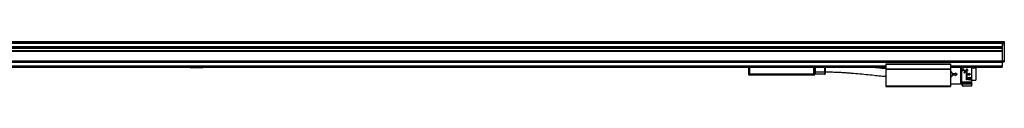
# Model space of a CAD drawing. Header units: millimetres. Extents: x -741 to 2998, y 394 to 730.
# Tile 18 of 18: x 2084 to 2998, y 539 to 581. Entities that reach past the tile are written whole.
import ezdxf

# ---------------------------------------------------------------- set-up
doc = ezdxf.new("R2010")
doc.units = ezdxf.units.MM

# ---------------------------------------------------------------- blocks, each defined once
blk = doc.blocks.new('Drawing View6')
at = {"color": 7, "linetype": 'Continuous', "lineweight": 25}
for p, q in [((-1387.88, 25.44), (108.12, 25.44)), ((-1387.88, 25.25), (108.12, 25.25)), ((-1387.88, 24.17), (108.12, 24.17)), ((-1387.88, 23.72), (108.12, 23.72)), ((-1387.88, 20.77), (108.12, 20.77)), ((-1387.88, 20.52), (108.12, 20.52)), ((-1387.88, 19.62), (108.12, 19.62)), ((-1387.88, 19.37), (108.12, 19.37)), ((-1387.88, 19.28), (108.12, 19.28)), ((-1387.88, 19.03), (108.12, 19.03)), ((108.12, 25.44), (110.12, 25.44)), ((108.12, 25.44), (108.12, 25.25)), ((108.12, 25.44), (108.12, 25.25)), ((108.12, 25.25), (110.12, 25.25)), ((108.12, 25.25), (108.12, 25.25)), ((108.12, 25.25), (108.12, 24.17)), ((108.12, 24.17), (110.12, 24.17)), ((108.12, 24.17), (108.12, 23.72)), ((108.12, 23.72), (108.12, 7.36)), ((108.12, 23.72), (110.12, 23.72)), ((108.12, 23.72), (108.12, 20.77)), ((108.12, 20.52), (108.12, 19.62)), ((110.12, 25.44), (110.12, 25.25)), ((110.12, 25.25), (110.12, 24.17)), ((110.13, 24.36), (110.12, 24.36)), ((110.12, 24.17), (110.12, 23.72)), ((110.12, 23.72), (110.12, 7.36)), ((110.12, 21.36), (110.13, 21.36)), ((110.13, 23.86), (110.13, 24.36)), ((110.13, 21.36), (110.13, 23.86)), ((-1387.88, 16.91), (108.12, 16.91)), ((-1387.88, 16.66), (108.12, 16.66)), ((-1387.88, 16.57), (108.12, 16.57)), ((-1387.88, 16.32), (108.12, 16.32)), ((108.12, 16.32), (108.12, 7.36)), ((-1387.88, 7.36), (108.12, 7.36)), ((-1387.88, 6.36), (108.12, 6.36)), ((-1387.88, 6.16), (108.12, 6.16)), ((-1279.88, 2.75), (0.12, 2.75)), ((-1279.88, 2.55), (0.12, 2.55)), ((-1279.88, 2.35), (0.12, 2.35)), ((-1279.88, 1.55), (0.12, 1.55)), ((-1279.88, 1.35), (0.12, 1.35)), ((-645.62, 1.06), (-634.14, 1.06)), ((-127.38, 1.35), (-127.38, -5.08)), ((-126.38, 1.35), (-126.38, -5.08)), ((-66.78, -5.08), (-66.78, 1.35)), ((-65.78, -5.08), (-65.78, 1.35)), ((-65.48, 1.35), (-65.48, -3.44)), ((-65.28, -3.14), (-65.28, 1.35)), ((-65.08, -3.14), (-65.08, 1.35)), ((-56.68, 1.35), (-56.68, -3.14)), ((-56.18, 1.35), (-56.18, -3.14)), ((0.12, 4.55), (0.12, 4.35)), ((0.12, 4.55), (60.12, 4.55)), ((0.12, 4.35), (0.12, 0.05)), ((0.12, 4.35), (60.12, 4.35)), ((0.12, 0.05), (60.12, 0.05)), ((0.12, 0.05), (0.12, -0.15)), ((60.12, 4.55), (60.12, 4.35)), ((60.12, 4.35), (60.12, 0.05)), ((60.12, 2.75), (108.12, 2.75)), ((60.12, 2.55), (108.12, 2.55)), ((60.12, 2.35), (108.12, 2.35)), ((60.12, 1.55), (108.12, 1.55)), ((60.12, 1.35), (108.12, 1.35)), ((60.12, 0.05), (60.12, -0.15)), ((69.85, -14.14), (69.85, 1.35)), ((70.3, 1.35), (70.3, -14.09)), ((70.4, 1.35), (70.4, -14.21)), ((71.05, 0.03), (71.05, -2.04)), ((71.05, 0.03), (72.4, 0.03)), ((72.4, -1.68), (72.4, 0.03)), ((75.19, 0.03), (74.89, -0.49)), ((75.19, 0.03), (75.49, -0.49)), ((80.12, -13.91), (80.12, 1.35)), ((83.65, 0.41), (80.12, 0.41)), ((83.65, 0.41), (83.65, -10.69)), ((108.12, 7.36), (110.12, 7.36)), ((108.12, 7.36), (108.12, 6.36)), ((108.12, 6.36), (110.12, 6.36)), ((108.12, 6.36), (108.12, 6.16)), ((108.12, 6.16), (108.12, 2.75)), ((108.12, 2.75), (108.12, 2.55)), ((108.12, 2.55), (108.12, 2.35)), ((108.12, 2.35), (108.12, 1.55)), ((108.12, 1.55), (108.12, 1.35)), ((110.12, 7.36), (110.12, 6.36)), ((-126.38, -5.08), (-127.38, -5.08)), ((-126.38, -5.21), (-127.37, -5.21)), ((-127.37, -5.21), (-127.29, -5.5)), ((-127.29, -5.5), (-126.38, -5.5)), ((-127.09, -5.64), (-126.38, -5.64)), ((-66.78, -5.08), (-126.38, -5.08)), ((-126.38, -5.08), (-126.38, -5.21)), ((-66.78, -5.21), (-126.38, -5.21)), ((-126.38, -5.21), (-126.38, -5.5)), ((-126.38, -5.5), (-66.84, -5.5)), ((-126.38, -5.64), (-126.38, -5.5)), ((-126.38, -5.64), (-66.84, -5.64)), ((-66.77, -5.21), (-66.84, -5.5)), ((-66.78, -5.08), (-66.78, -5.21)), ((-66.77, -5.21), (-66.78, -5.21)), ((-65.8, -5.21), (-65.88, -5.5)), ((-65.8, -5.21), (-65.8, -5.21)), ((-65.79, -5.14), (-65.78, -5.08)), ((-65.48, -3.44), (-65.78, -3.44)), ((-65.48, -3.64), (-65.78, -3.64)), ((-65.48, -3.44), (-65.28, -3.44)), ((-65.48, -3.44), (-65.48, -3.64)), ((-65.28, -3.14), (-65.08, -3.14)), ((-65.28, -4.94), (-65.28, -3.14)), ((-65.08, -5.14), (-65.08, -3.14)), ((-56.68, -3.14), (-65.08, -3.14)), ((-56.68, -5.14), (-65.08, -5.14)), ((-56.18, -3.14), (-56.68, -3.14)), ((-56.68, -3.14), (-56.68, -5.14)), ((-56.18, -3.14), (-56.18, -4.64)), ((0.12, -0.15), (60.12, -0.15)), ((0.12, -0.15), (0.12, -0.35)), ((0.12, -0.35), (60.12, -0.35)), ((0.12, -0.35), (0.12, -15.9)), ((60.12, -0.15), (60.12, -0.35)), ((60.12, -0.35), (60.12, -15.9)), ((61.85, -4), (61.85, -6.28)), ((62.35, -4.39), (62.35, -5.89)), ((62.35, -4.39), (64.85, -4.39)), ((64.85, -5.89), (62.35, -5.89)), ((64.85, -3.69), (64.85, -4.39)), ((64.85, -3.69), (66.35, -5.14)), ((66.35, -5.14), (64.85, -6.59)), ((64.85, -5.89), (64.85, -6.59)), ((69.85, -5.07), (70.3, -5.07)), ((72.71, -2.04), (71.05, -2.04)), ((72.4, -1.68), (72.71, -1.68)), ((72.4, -3.48), (72.4, -3.84)), ((72.4, -3.48), (72.71, -3.48)), ((72.71, -3.84), (72.4, -3.84)), ((74.89, -0.49), (74.16, -1.77)), ((74.65, -1.77), (74.16, -1.77)), ((74.65, -1.77), (74.65, -10.33)), ((75.49, -0.49), (76.23, -1.77)), ((76.23, -1.77), (75.73, -1.77)), ((75.73, -4.6), (75.73, -1.77)), ((75.73, -4.6), (77.08, -4.6)), ((77.08, -5.68), (75.73, -5.68)), ((75.73, -10.33), (75.73, -5.68)), ((76.63, -8.26), (78.21, -8.26)), ((76.63, -8.26), (76.63, -10.33)), ((77.08, -4.11), (77.08, -4.6)), ((77.08, -4.11), (78.88, -5.14)), ((78.88, -5.14), (77.08, -6.18)), ((77.08, -5.68), (77.08, -6.18)), ((78.21, -8.62), (77.71, -8.62)), ((77.71, -9.97), (77.71, -8.62)), ((0.12, -15.9), (60.12, -15.9)), ((0.12, -15.9), (0.12, -16.65)), ((0.12, -16.65), (60.12, -16.65)), ((60.12, -14.14), (69.85, -14.14)), ((60.12, -15.9), (60.12, -16.65)), ((69.85, -12.29), (70.3, -12.29)), ((71.57, -16.05), (70.3, -14.09)), ((70.4, -14.21), (71.58, -16.05)), ((70.67, -12.9), (70.67, -13.16)), ((79.82, -14.19), (70.73, -14.19)), ((71.84, -15.89), (70.73, -14.19)), ((79.02, -12.48), (71.42, -12.48)), ((71.42, -12.48), (71.42, -12.75)), ((71.42, -12.75), (79.02, -12.75)), ((71.42, -13.02), (79.02, -13.02)), ((79.02, -13.61), (71.42, -13.61)), ((71.42, -13.63), (79.02, -13.63)), ((71.84, -15.89), (79.82, -15.89)), ((79.82, -16.19), (71.84, -16.19)), ((75.73, -10.33), (74.65, -10.33)), ((78.21, -10.33), (76.63, -10.33)), ((77.71, -9.97), (78.21, -9.97)), ((79.02, -12.75), (79.02, -12.48)), ((79.77, -13.16), (79.77, -12.9)), ((79.82, -15.89), (79.82, -14.19)), ((80.12, -10.69), (83.65, -10.69)), ((80.12, -15.89), (80.12, -13.91))]:
    blk.add_line(p, q, dxfattribs=at)
at = {"color": 7, "linetype": 'Continuous', "lineweight": 25, "flags": 128}
for points in [[(-66.84, -5.64), (-66.84, -5.64), (-66.84, -5.63), (-66.84, -5.62), (-66.84, -5.6), (-66.84, -5.58), (-66.84, -5.56), (-66.84, -5.53), (-66.84, -5.5)], [(71.58, -16.05), (71.58, -16.05), (71.58, -16.05), (71.58, -16.05), (71.57, -16.05), (71.57, -16.05), (71.57, -16.05), (71.57, -16.05), (71.57, -16.05)], [(71.82, -16.19), (71.82, -16.19), (71.82, -16.19), (71.82, -16.19), (71.82, -16.19), (71.83, -16.19), (71.83, -16.19), (71.83, -16.19), (71.84, -16.19)], [(71.84, -15.89), (71.84, -15.94), (71.84, -16), (71.84, -16.05), (71.84, -16.1), (71.84, -16.14), (71.84, -16.16), (71.84, -16.18), (71.84, -16.19)], [(79.82, -16.19), (79.82, -16.18), (79.82, -16.16), (79.82, -16.14), (79.82, -16.1), (79.82, -16.05), (79.82, -16), (79.82, -15.94), (79.82, -15.89)], [(79.82, -15.89), (79.88, -15.89), (79.93, -15.89), (79.98, -15.89), (80.03, -15.89), (80.07, -15.89), (80.1, -15.89), (80.11, -15.89), (80.12, -15.89)]]:
    blk.add_lwpolyline(points, dxfattribs=at)
at = {"color": 7, "linetype": 'Continuous', "lineweight": 25}
for centre, radius, start, end in [((-643.25, 4.79), 4.43, 233.5201, 237.59666), ((-636.52, 4.79), 4.43, 302.40334, 306.4799), ((-126.88, -5.08), 0.5, 180, 195), ((-127.09, -5.44), 0.2, 195, 270), ((-81.24, -3.27), 14.6, 352.36768, 352.87979), ((-66.07, -5.44), 0.2, 270, 344.99728), ((-66.28, -5.08), 0.5, 344.99728, 0), ((-66.27, -5.08), 0.492, 344.9975, 352.59764), ((-65.48, -3.84), 0.2, 0, 90), ((-65.08, -4.94), 0.2, 180, 270), ((-56.68, -4.64), 0.5, 270, 0), ((71.82, -15.89), 0.3, 212.97823, 269.9999), ((71.84, -15.89), 0.3, 212.9133, 269.99153), ((79.82, -15.89), 0.3, 270, 0)]:
    blk.add_arc(centre, radius, start, end, dxfattribs=at)
for points, knots in [([(0, 0), (-1.25, 0.11), (-5.07, 0.45), (-9.73, 0.93), (-13.15, 1.27), (-14, 1.35)], [0, 0, 0, 0, 0.266739, 0.817908, 1, 1, 1, 1]), ([(79.82, -0.59), (79.82, 0.03), (79.82, 0.75), (79.82, 1.27), (79.82, 1.35)], [0, 0, 0, 0, 0.852025, 1, 1, 1, 1]), ([(-66.84, -5.5), (-66.77, -5.5), (-66.63, -5.51), (-66.44, -5.51), (-66.26, -5.52), (-66.08, -5.52), (-65.92, -5.51), (-65.89, -5.5), (-65.88, -5.5)], [0, 0, 0, 0, 0.139968, 0.27569, 0.407552, 0.535976, 0.760473, 1, 1, 1, 1]), ([(-66.84, -5.64), (-66.76, -5.64), (-66.59, -5.64), (-66.38, -5.64), (-66.21, -5.64), (-66.09, -5.64), (-66.08, -5.64), (-66.07, -5.64)], [0, 0, 0, 0, 0.208443, 0.408034, 0.590919, 0.785161, 1, 1, 1, 1]), ([(-66.75, -5.08), (-66.75, -5.08), (-66.77, -5.08), (-66.78, -5.08), (-66.78, -5.08)], [0, 0, 0, 0, 0.56007, 1, 1, 1, 1]), ([(-65.8, -5.21), (-65.81, -5.22), (-65.82, -5.24), (-65.91, -5.27), (-66.1, -5.29), (-66.41, -5.27), (-66.64, -5.23), (-66.77, -5.21)], [0, 0, 0, 0, 0.135621, 0.267831, 0.520984, 0.753366, 1, 1, 1, 1]), ([(-65.78, -5.08), (-65.79, -5.08), (-65.8, -5.09), (-65.89, -5.1), (-66.07, -5.11), (-66.39, -5.1), (-66.63, -5.09), (-66.75, -5.08)], [0, 0, 0, 0, 0.135648, 0.267867, 0.520983, 0.753311, 1, 1, 1, 1]), ([(-65.78, -5.08), (-65.78, -5.08), (-65.78, -5.08), (-65.78, -5.08), (-65.78, -5.08)], [0, 0, 0, 0, 0.559896, 1, 1, 1, 1]), ([(-56.18, -2.89), (-53.94, -2.91), (-49.85, -2.95), (-44.28, -3.18), (-39.84, -3.43), (-36.2, -3.68), (-32.98, -3.92), (-28.3, -4.31), (-22.1, -4.88), (-14.79, -5.61), (-7.89, -6.29), (-3.05, -6.77), (-0.39, -7), (0.12, -7.05)], [0, 0, 0, 0, 0.118854, 0.21753, 0.295972, 0.355314, 0.410999, 0.467726, 0.604525, 0.741792, 0.858267, 0.972758, 1, 1, 1, 1]), ([(60.12, -2.11), (60.43, -2.33), (61.13, -2.84), (61.59, -3.59), (61.85, -4)], [0, 0, 0, 0, 0.441876, 1, 1, 1, 1]), ([(61.85, -6.28), (61.59, -6.7), (61.13, -7.44), (60.43, -7.95), (60.12, -8.18)], [0, 0, 0, 0, 0.558124, 1, 1, 1, 1]), ([(72.71, -3.84), (72.85, -3.82), (73.13, -3.79), (73.49, -3.54), (73.73, -3.19), (73.82, -2.77), (73.74, -2.34), (73.53, -2.04), (73.31, -1.85), (73.12, -1.75), (72.92, -1.69), (72.78, -1.68), (72.71, -1.68)], [0, 0, 0, 0, 0.121448, 0.244354, 0.365558, 0.490812, 0.619933, 0.749513, 0.814767, 0.878969, 0.93978, 1, 1, 1, 1]), ([(72.71, -3.48), (72.8, -3.47), (72.98, -3.45), (73.21, -3.29), (73.35, -3.1), (73.41, -2.92), (73.43, -2.79), (73.42, -2.64), (73.39, -2.49), (73.31, -2.35), (73.21, -2.24), (73.1, -2.15), (72.93, -2.06), (72.8, -2.05), (72.71, -2.04)], [0, 0, 0, 0, 0.11836, 0.23626, 0.355801, 0.420989, 0.489679, 0.534588, 0.622748, 0.695986, 0.755794, 0.821853, 0.884541, 1, 1, 1, 1]), ([(78.21, -10.33), (78.32, -10.31), (78.57, -10.29), (78.91, -10.09), (79.16, -9.77), (79.27, -9.35), (79.21, -8.98), (79.08, -8.72), (78.94, -8.55), (78.78, -8.42), (78.6, -8.33), (78.4, -8.27), (78.27, -8.26), (78.21, -8.26)], [0, 0, 0, 0, 0.101914, 0.214829, 0.346939, 0.490821, 0.631706, 0.697116, 0.762183, 0.823721, 0.884692, 0.942289, 1, 1, 1, 1]), ([(78.21, -8.62), (78.25, -8.62), (78.33, -8.62), (78.5, -8.67), (78.68, -8.79), (78.84, -9.01), (78.9, -9.27), (78.86, -9.54), (78.73, -9.74), (78.58, -9.86), (78.46, -9.92), (78.33, -9.96), (78.25, -9.96), (78.21, -9.97)], [0, 0, 0, 0, 0.0565843, 0.113199, 0.2289494, 0.3528824, 0.480242, 0.6161965, 0.758031, 0.8227805, 0.8864055, 0.9434141, 1, 1, 1, 1]), ([(70.4, -14.21), (70.4, -14.21), (70.4, -14.21), (70.42, -14.2), (70.44, -14.2), (70.5, -14.19), (70.59, -14.19), (70.69, -14.19), (70.73, -14.19)], [0, 0, 0, 0, 0.107534, 0.215501, 0.32879, 0.444966, 0.704581, 1, 1, 1, 1]), ([(70.67, -12.9), (70.68, -12.85), (70.7, -12.74), (70.88, -12.6), (71.12, -12.5), (71.32, -12.49), (71.42, -12.48)], [0, 0, 0, 0, 0.249186, 0.49919, 0.751586, 1, 1, 1, 1]), ([(70.67, -13.16), (70.68, -13.11), (70.69, -13.04), (70.78, -12.94), (70.88, -12.87), (71.02, -12.81), (71.2, -12.76), (71.33, -12.76), (71.42, -12.75)], [0, 0, 0, 0, 0.215373, 0.34906, 0.499747, 0.650815, 0.784688, 1, 1, 1, 1]), ([(70.67, -13.15), (70.67, -13.18), (70.68, -13.25), (70.72, -13.34), (70.8, -13.42), (70.9, -13.49), (71.01, -13.55), (71.14, -13.59), (71.28, -13.62), (71.37, -13.63), (71.42, -13.63)], [0, 0, 0, 0, 0.128896, 0.257701, 0.385944, 0.513088, 0.638581, 0.761863, 0.88245, 1, 1, 1, 1]), ([(71.42, -13.61), (71.35, -13.6), (71.2, -13.59), (71.02, -13.53), (70.9, -13.44), (70.85, -13.33), (70.9, -13.21), (71.02, -13.11), (71.2, -13.03), (71.35, -13.02), (71.42, -13.02)], [0, 0, 0, 0, 0.124111, 0.248737, 0.374114, 0.500001, 0.625889, 0.751266, 0.875894, 1, 1, 1, 1]), ([(71.42, -13.61), (71.42, -13.62), (71.42, -13.63), (71.42, -13.63), (71.42, -13.63)], [0, 0, 0, 0, 0.770215, 1, 1, 1, 1]), ([(71.59, -16.07), (71.6, -16.08), (71.62, -16.11), (71.66, -16.14), (71.71, -16.17), (71.75, -16.18), (71.76, -16.18), (71.76, -16.18)], [0, 0, 0, 0, 0.188762, 0.507805, 0.773763, 0.985169, 1, 1, 1, 1]), ([(71.76, -16.18), (71.77, -16.18), (71.79, -16.18), (71.81, -16.19), (71.81, -16.19), (71.82, -16.19), (71.82, -16.19), (71.82, -16.19), (71.82, -16.19), (71.82, -16.19), (71.82, -16.19), (71.82, -16.19)], [0, 0, 0, 0, 0.122053, 0.201786, 0.222392, 0.237421, 0.256083, 0.289086, 0.371552, 0.720676, 1, 1, 1, 1]), ([(79.02, -12.48), (79.12, -12.49), (79.31, -12.5), (79.56, -12.6), (79.73, -12.74), (79.76, -12.85), (79.77, -12.9)], [0, 0, 0, 0, 0.249139, 0.500267, 0.751369, 1, 1, 1, 1]), ([(79.02, -12.75), (79.1, -12.76), (79.24, -12.76), (79.42, -12.81), (79.55, -12.87), (79.66, -12.94), (79.75, -13.04), (79.76, -13.11), (79.77, -13.16)], [0, 0, 0, 0, 0.215677, 0.349677, 0.500832, 0.651862, 0.785821, 1, 1, 1, 1]), ([(79.02, -13.02), (79.09, -13.02), (79.24, -13.03), (79.42, -13.11), (79.54, -13.21), (79.58, -13.33), (79.54, -13.44), (79.42, -13.53), (79.24, -13.59), (79.09, -13.6), (79.02, -13.61)], [0, 0, 0, 0, 0.124106, 0.248734, 0.374111, 0.499999, 0.625886, 0.751263, 0.875889, 1, 1, 1, 1]), ([(79.02, -13.63), (79.06, -13.63), (79.15, -13.62), (79.29, -13.59), (79.42, -13.55), (79.54, -13.49), (79.64, -13.42), (79.71, -13.34), (79.76, -13.25), (79.77, -13.18), (79.77, -13.15)], [0, 0, 0, 0, 0.11755, 0.238137, 0.361419, 0.486912, 0.614056, 0.742299, 0.871104, 1, 1, 1, 1]), ([(79.02, -13.63), (79.02, -13.63), (79.02, -13.63), (79.02, -13.62), (79.02, -13.61)], [0, 0, 0, 0, 0.229785, 1, 1, 1, 1]), ([(80.12, -13.91), (80.12, -13.91), (80.11, -13.91), (80.08, -13.94), (80.02, -13.99), (79.93, -14.07), (79.86, -14.15), (79.82, -14.19)], [0, 0, 0, 0, 0.131935, 0.273337, 0.43979, 0.689197, 1, 1, 1, 1])]:
    blk.add_open_spline(points, degree=3, knots=knots, dxfattribs=at)
for points in [[(79.82, -14.19), (79.82, -14.05), (79.82, -13.78), (79.82, -12.69), (79.82, -11.18), (79.82, -9.29), (79.82, -7.15), (79.82, -4.89), (79.82, -2.63), (79.82, -1.27), (79.82, -0.59)], [(71.42, -12.75), (71.42, -12.77), (71.42, -12.82), (71.42, -12.9), (71.42, -12.97), (71.42, -13), (71.42, -13.02)], [(71.58, -16.05), (71.59, -16.05), (71.6, -16.04), (71.66, -16), (71.74, -15.95), (71.8, -15.91), (71.84, -15.89)], [(79.02, -13.02), (79.02, -13), (79.02, -12.97), (79.02, -12.9), (79.02, -12.82), (79.02, -12.77), (79.02, -12.75)]]:
    blk.add_open_spline(points, degree=3, dxfattribs=at)

msp = doc.modelspace()

# ---------------------------------------------------------------- block references
at = {"color": 7, "linetype": 'Continuous', "lineweight": 25}
msp.add_blockref('Drawing View6', (2887.91, 555.29), dxfattribs=at)

doc.saveas('drawing.dxf')
